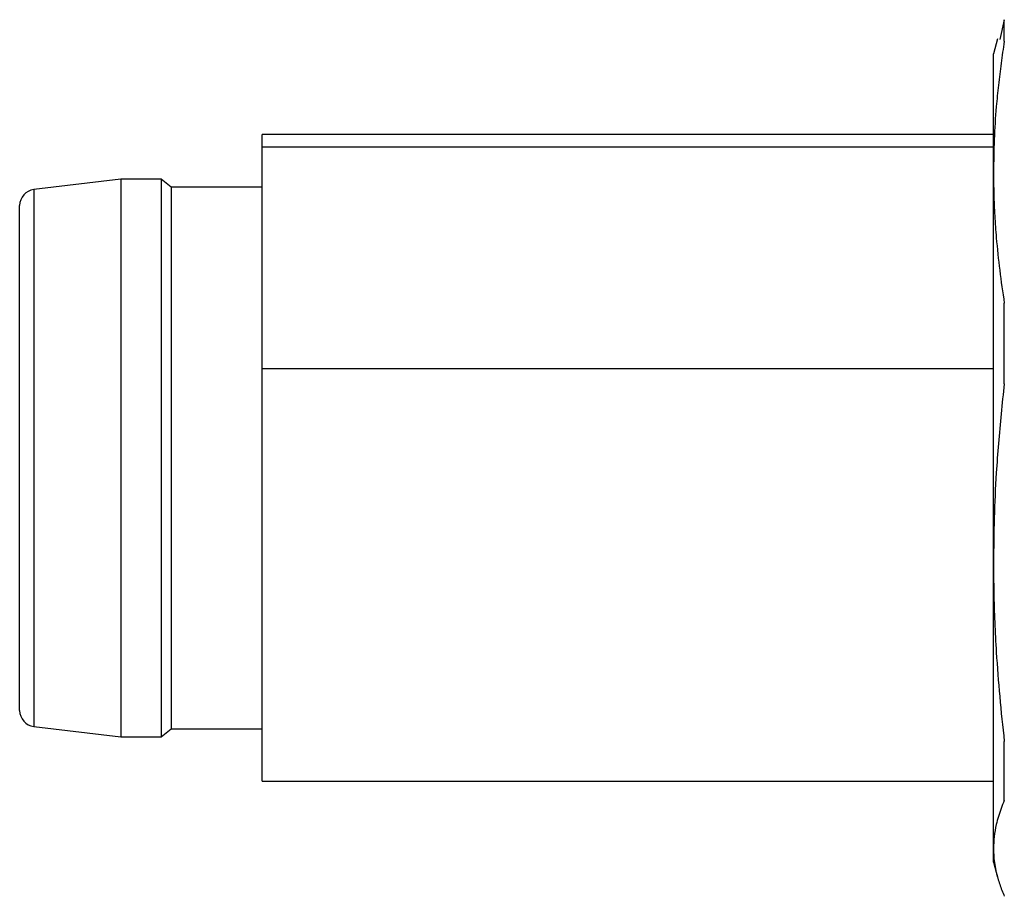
# Model space of a CAD drawing. Header units: millimetres. Extents: x 67 to 392, y 52 to 248.
# Tile 1 of 40: x 129 to 141, y 59 to 70. Entities that reach past the tile are written whole.
import ezdxf

# ---------------------------------------------------------------- set-up
doc = ezdxf.new("R2010")
doc.units = ezdxf.units.MM

msp = doc.modelspace()

# ---------------------------------------------------------------- linework, layer by layer
at = {"color": 7, "linetype": 'Continuous', "lineweight": 25}
for p, q in [((141.343, 70.209), (141.287, 69.963)), ((141.343, 69.942), (141.343, 70.209)), ((141.258, 69.971), (141.209, 69.787)), ((141.209, 68.787), (132.161, 68.787)), ((132.161, 68.631), (132.161, 68.787)), ((141.209, 68.631), (132.161, 68.631)), ((132.161, 65.892), (132.161, 68.631)), ((130.411, 68.237), (129.338, 68.108)), ((130.911, 68.237), (130.411, 68.237)), ((130.411, 68.237), (130.411, 67.226)), ((131.036, 68.137), (130.911, 68.237)), ((130.911, 68.237), (130.911, 61.337)), ((129.338, 68.108), (129.338, 67.135)), ((132.161, 68.137), (131.036, 68.137)), ((131.036, 68.137), (131.036, 67.155)), ((129.338, 67.135), (129.338, 61.465)), ((130.411, 67.226), (130.411, 61.337)), ((131.036, 67.155), (131.036, 61.437)), ((141.343, 65.706), (141.343, 66.702)), ((132.161, 65.892), (141.209, 65.892)), ((132.161, 60.787), (132.161, 65.892)), ((129.338, 61.465), (130.411, 61.337)), ((130.911, 61.337), (131.036, 61.437)), ((131.036, 61.437), (132.161, 61.437)), ((130.411, 61.337), (130.911, 61.337)), ((141.343, 60.55), (141.343, 61.279)), ((132.161, 60.787), (141.209, 60.787)), ((141.209, 59.787), (141.258, 59.602))]:
    msp.add_line(p, q, dxfattribs=at)
for centre, start, end in [((129.361, 67.909), 96.8428, 180), ((129.361, 61.664), 180, 263.1572)]:
    msp.add_arc(centre, 0.2, start, end, dxfattribs=at)
for points, knots in [([(141.343, 69.942), (141.329, 69.851), (141.302, 69.671), (141.269, 69.401), (141.238, 69.087), (141.214, 68.727), (141.211, 68.457), (141.209, 68.322)], [0, 0, 0, 0, 0.1688804, 0.3351141, 0.4999959, 0.7507672, 1, 1, 1, 1]), ([(141.209, 68.322), (141.209, 68.785), (141.209, 69.156), (141.209, 69.656), (141.209, 69.787), (141.209, 69.787)], [0, 0, 0, 0, 0.5, 0.5, 1, 1, 1, 1]), ([(141.209, 68.322), (141.21, 68.232), (141.211, 68.052), (141.223, 67.782), (141.246, 67.467), (141.283, 67.107), (141.323, 66.838), (141.343, 66.702)], [0, 0, 0, 0, 0.16631, 0.332341, 0.500013, 0.747755, 1, 1, 1, 1]), ([(141.209, 63.492), (141.209, 64.335), (141.209, 65.238), (141.209, 66.924), (141.209, 67.705), (141.209, 68.322)], [0, 0, 0, 0, 0.5, 0.5, 1, 1, 1, 1]), ([(129.161, 66.995), (129.161, 67.284), (129.161, 67.515), (129.161, 67.828), (129.161, 67.909), (129.161, 67.909)], [0, 0, 0, 0, 0.5, 0.5, 1, 1, 1, 1]), ([(129.161, 61.664), (129.161, 61.664), (129.161, 61.85), (129.161, 62.531), (129.161, 63.025), (129.161, 64.158), (129.161, 64.794), (129.161, 65.997), (129.161, 66.561), (129.161, 66.995)], [0, 0, 0, 0, 0.25, 0.25, 0.5, 0.5, 0.75, 0.75, 1, 1, 1, 1]), ([(141.343, 65.706), (141.329, 65.582), (141.302, 65.335), (141.269, 64.967), (141.238, 64.538), (141.214, 64.047), (141.211, 63.677), (141.209, 63.492)], [0, 0, 0, 0, 0.168881, 0.335115, 0.499996, 0.750768, 1, 1, 1, 1]), ([(141.209, 63.492), (141.21, 63.37), (141.211, 63.124), (141.223, 62.754), (141.246, 62.325), (141.283, 61.832), (141.323, 61.465), (141.343, 61.279)], [0, 0, 0, 0, 0.16631, 0.332341, 0.500013, 0.747755, 1, 1, 1, 1]), ([(141.209, 59.957), (141.209, 60.183), (141.209, 60.634), (141.209, 61.868), (141.209, 62.65), (141.209, 63.492)], [0, 0, 0, 0, 0.5, 0.5, 1, 1, 1, 1]), ([(141.343, 60.55), (141.329, 60.517), (141.302, 60.451), (141.269, 60.352), (141.238, 60.237), (141.214, 60.106), (141.211, 60.006), (141.209, 59.957)], [0, 0, 0, 0, 0.16888, 0.335114, 0.499996, 0.750767, 1, 1, 1, 1]), ([(141.209, 59.957), (141.21, 59.924), (141.211, 59.858), (141.223, 59.759), (141.246, 59.644), (141.283, 59.512), (141.323, 59.414), (141.343, 59.364)], [0, 0, 0, 0, 0.16631, 0.332341, 0.500013, 0.747755, 1, 1, 1, 1])]:
    msp.add_open_spline(points, degree=3, knots=knots, dxfattribs=at)
msp.add_open_spline([(141.209, 59.787), (141.209, 59.787), (141.209, 59.844), (141.209, 59.957)], degree=3, dxfattribs=at)

doc.saveas('drawing.dxf')
